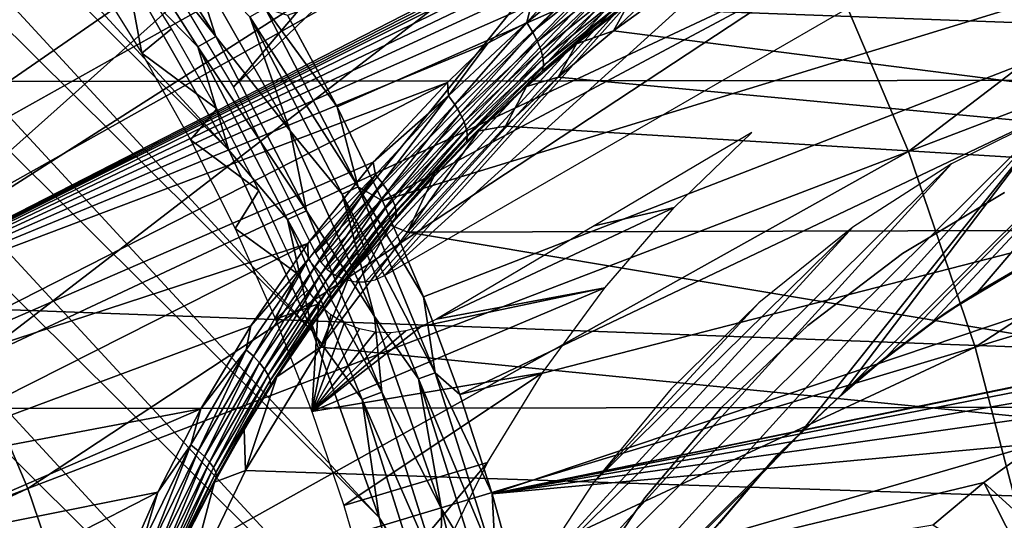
# Model space of a CAD drawing. Header units: millimetres. Extents: x -30.2 to 30.2, y -30.2 to 30.2.
# Tile 162 of 191: x 10.8 to 16.8, y 3.9 to 7. Entities that reach past the tile are written whole.
import ezdxf

# ---------------------------------------------------------------- set-up
doc = ezdxf.new("R2010")
doc.units = ezdxf.units.MM
doc.header["$LTSCALE"] = 81.481481
for name, color, linetype in [('1', 7, 'CONTINUOUS'), ('103', 7, 'CONTINUOUS'), ('113', 7, 'CONTINUOUS'), ('114', 7, 'CONTINUOUS'), ('131', 7, 'CONTINUOUS'), ('132', 7, 'CONTINUOUS'), ('168', 7, 'CONTINUOUS'), ('174', 7, 'CONTINUOUS'), ('176', 7, 'CONTINUOUS'), ('2', 7, 'CONTINUOUS'), ('67', 7, 'CONTINUOUS'), ('70', 7, 'CONTINUOUS'), ('76', 7, 'CONTINUOUS'), ('79', 7, 'CONTINUOUS'), ('86', 7, 'CONTINUOUS')]:
    doc.layers.add(name, color=color, linetype=linetype)

msp = doc.modelspace()

# ---------------------------------------------------------------- linework, layer by layer
at = {"layer": '1', "color": 251, "linetype": 'Continuous', "true_color": 0x4c4c4c}
for points in [[(26.2953, 6.6616, 4.4), (-25.7338, 8.5806, 4.4), (25.7167, 8.6317, 4.4), (26.2953, 6.6616, 4.4)], [(-26.3083, 6.6096, 4.4), (-25.7338, 8.5806, 4.4), (26.2953, 6.6616, 4.4), (-26.3083, 6.6096, 4.4)], [(26.7244, 4.6514, 4.4), (-26.3083, 6.6096, 4.4), (26.2953, 6.6616, 4.4), (26.7244, 4.6514, 4.4)], [(-26.7333, 4.5989, 4.4), (-26.3083, 6.6096, 4.4), (26.7244, 4.6514, 4.4), (-26.7333, 4.5989, 4.4)], [(26.9991, 2.6189, 4.4), (-26.7333, 4.5989, 4.4), (26.7244, 4.6514, 4.4), (26.9991, 2.6189, 4.4)], [(-27.004, 2.5661, 4.4), (-26.7333, 4.5989, 4.4), (26.9991, 2.6189, 4.4), (-27.004, 2.5661, 4.4)]]:
    msp.add_3dface(points, dxfattribs=at)
at = {"layer": '103', "color": 251, "linetype": 'Continuous', "true_color": 0x4c4c4c}
for points in [[(12.7352, 6.4889, -221.4064), (12.4312, 7.0537, -221.4064), (20.6889, 10.0071, -212.7), (12.7352, 6.4889, -221.4064)], [(13.0135, 5.911, -221.4064), (12.7352, 6.4889, -221.4064), (20.6889, 10.0071, -212.7), (13.0135, 5.911, -221.4064)], [(21.3644, 8.4698, -212.7), (13.0135, 5.911, -221.4064), (20.6889, 10.0071, -212.7), (21.3644, 8.4698, -212.7)], [(13.2656, 5.3212, -221.4064), (13.0135, 5.911, -221.4064), (21.3644, 8.4698, -212.7), (13.2656, 5.3212, -221.4064)], [(13.4909, 4.7207, -221.4064), (13.2656, 5.3212, -221.4064), (21.3644, 8.4698, -212.7), (13.4909, 4.7207, -221.4064)], [(21.9258, 6.8873, -212.7), (13.4909, 4.7207, -221.4064), (21.3644, 8.4698, -212.7), (21.9258, 6.8873, -212.7)], [(13.6891, 4.1107, -221.4064), (13.4909, 4.7207, -221.4064), (21.9258, 6.8873, -212.7), (13.6891, 4.1107, -221.4064)], [(19.0608, 5.2123, -215.9423), (13.6891, 4.1107, -221.4064), (21.9258, 6.8873, -212.7), (19.0608, 5.2123, -215.9423)], [(18.6144, 5.1159, -216.3949), (13.6891, 4.1107, -221.4064), (19.0608, 5.2123, -215.9423), (18.6144, 5.1159, -216.3949)], [(18.1875, 4.9847, -216.8349), (13.6891, 4.1107, -221.4064), (18.6144, 5.1159, -216.3949), (18.1875, 4.9847, -216.8349)], [(17.7842, 4.8232, -217.2647), (13.6891, 4.1107, -221.4064), (18.1875, 4.9847, -216.8349), (17.7842, 4.8232, -217.2647)], [(17.4051, 4.6344, -217.6828), (13.6891, 4.1107, -221.4064), (17.7842, 4.8232, -217.2647), (17.4051, 4.6344, -217.6828)], [(17.048, 4.4198, -218.0849), (13.6891, 4.1107, -221.4064), (17.4051, 4.6344, -217.6828), (17.048, 4.4198, -218.0849)], [(13.8598, 3.4924, -221.4064), (13.6891, 4.1107, -221.4064), (17.048, 4.4198, -218.0849), (13.8598, 3.4924, -221.4064)], [(16.7114, 4.1796, -218.4672), (13.8598, 3.4924, -221.4064), (17.048, 4.4198, -218.0849), (16.7114, 4.1796, -218.4672)], [(16.3991, 3.9181, -218.8337), (13.8598, 3.4924, -221.4064), (16.7114, 4.1796, -218.4672), (16.3991, 3.9181, -218.8337)]]:
    msp.add_3dface(points, dxfattribs=at)
at = {"layer": '113', "color": 251, "linetype": 'Continuous', "true_color": 0x4c4c4c}
for points in [[(16.7114, 4.1796, -218.4672), (17.048, 4.4198, -218.0849), (17.2581, 3.683, -135.1956), (16.7114, 4.1796, -218.4672)], [(16.3991, 3.9181, -218.8337), (16.7114, 4.1796, -218.4672), (17.0486, 3.5174, -135.1956), (16.3991, 3.9181, -218.8337)], [(17.0486, 3.5174, -135.1956), (16.7114, 4.1796, -218.4672), (17.2581, 3.683, -135.1956), (17.0486, 3.5174, -135.1956)]]:
    msp.add_3dface(points, dxfattribs=at)
at = {"layer": '114', "color": 251, "linetype": 'Continuous', "true_color": 0x4c4c4c}
for points in [[(0.2969, 13.5811, -221.7), (13.5601, -0.8295, -221.7), (-0.9047, 13.5552, -221.7), (0.2969, 13.5811, -221.7)], [(13.5785, 0.3832, -221.7), (13.5601, -0.8295, -221.7), (0.2969, 13.5811, -221.7), (13.5785, 0.3832, -221.7)], [(1.5063, 13.5, -221.7), (13.5785, 0.3832, -221.7), (0.2969, 13.5811, -221.7), (1.5063, 13.5, -221.7)], [(-0.9047, 13.5552, -221.7), (13.4285, -2.0323, -221.7), (-2.0954, 13.4195, -221.7), (-0.9047, 13.5552, -221.7)], [(13.5087, -1.4284, -221.7), (13.4285, -2.0323, -221.7), (-0.9047, 13.5552, -221.7), (13.5087, -1.4284, -221.7)], [(13.5601, -0.8295, -221.7), (13.5087, -1.4284, -221.7), (-0.9047, 13.5552, -221.7), (13.5601, -0.8295, -221.7)], [(13.4879, 1.6026, -221.7), (13.5785, 0.3832, -221.7), (1.5063, 13.5, -221.7), (13.4879, 1.6026, -221.7)], [(2.6998, 13.3141, -221.7), (13.4879, 1.6026, -221.7), (1.5063, 13.5, -221.7), (2.6998, 13.3141, -221.7)], [(13.4285, -2.0323, -221.7), (5.6788, 5.6345, -221.7), (-2.0954, 13.4195, -221.7), (13.4285, -2.0323, -221.7)], [(13.2918, 2.8035, -221.7), (13.4879, 1.6026, -221.7), (2.6998, 13.3141, -221.7), (13.2918, 2.8035, -221.7)], [(3.8579, 13.0246, -221.7), (13.2918, 2.8035, -221.7), (2.6998, 13.3141, -221.7), (3.8579, 13.0246, -221.7)], [(12.993, 3.9647, -221.7), (13.2918, 2.8035, -221.7), (3.8579, 13.0246, -221.7), (12.993, 3.9647, -221.7)], [(5.0038, 12.6243, -221.7), (12.993, 3.9647, -221.7), (3.8579, 13.0246, -221.7), (5.0038, 12.6243, -221.7)], [(12.5834, 5.1088, -221.7), (12.993, 3.9647, -221.7), (5.0038, 12.6243, -221.7), (12.5834, 5.1088, -221.7)], [(6.1241, 12.1203, -221.7), (12.5834, 5.1088, -221.7), (5.0038, 12.6243, -221.7), (6.1241, 12.1203, -221.7)], [(12.0702, 6.2242, -221.7), (12.5834, 5.1088, -221.7), (6.1241, 12.1203, -221.7), (12.0702, 6.2242, -221.7)], [(7.1904, 11.5245, -221.7), (12.0702, 6.2242, -221.7), (6.1241, 12.1203, -221.7), (7.1904, 11.5245, -221.7)], [(11.4656, 7.2843, -221.7), (12.0702, 6.2242, -221.7), (7.1904, 11.5245, -221.7), (11.4656, 7.2843, -221.7)], [(6.2292, 5.0142, -221.7), (5.6788, 5.6345, -221.7), (13.3203, -2.6392, -221.7), (6.2292, 5.0142, -221.7)], [(13.3203, -2.6392, -221.7), (5.6788, 5.6345, -221.7), (13.4285, -2.0323, -221.7), (13.3203, -2.6392, -221.7)], [(6.7223, 4.3269, -221.7), (6.2292, 5.0142, -221.7), (13.3203, -2.6392, -221.7), (6.7223, 4.3269, -221.7)], [(7.1428, 3.5966, -221.7), (6.7223, 4.3269, -221.7), (13.3203, -2.6392, -221.7), (7.1428, 3.5966, -221.7)]]:
    msp.add_3dface(points, dxfattribs=at)
at = {"layer": '131', "color": 251, "linetype": 'Continuous', "true_color": 0x4c4c4c}
for points in [[(11.8273, 7.4316, -221.6237), (12.1985, 7.0428, -221.5658), (12.4459, 6.3415, -221.6237), (11.8273, 7.4316, -221.6237)], [(12.2929, 7.0973, -221.4928), (12.8647, 5.9989, -221.4928), (12.1985, 7.0428, -221.5658), (12.2929, 7.0973, -221.4928)], [(12.4312, 7.0537, -221.4064), (12.7352, 6.4889, -221.4064), (12.2929, 7.0973, -221.4928), (12.4312, 7.0537, -221.4064)], [(12.2929, 7.0973, -221.4928), (12.7352, 6.4889, -221.4064), (12.8647, 5.9989, -221.4928), (12.2929, 7.0973, -221.4928)], [(12.1985, 7.0428, -221.5658), (12.8647, 5.9989, -221.4928), (12.7659, 5.9529, -221.5658), (12.1985, 7.0428, -221.5658)], [(12.1985, 7.0428, -221.5658), (12.7659, 5.9529, -221.5658), (12.4459, 6.3415, -221.6237), (12.1985, 7.0428, -221.5658)], [(12.7352, 6.4889, -221.4064), (13.0135, 5.911, -221.4064), (12.8647, 5.9989, -221.4928), (12.7352, 6.4889, -221.4064)], [(12.4459, 6.3415, -221.6237), (12.7659, 5.9529, -221.5658), (12.9642, 5.2003, -221.6237), (12.4459, 6.3415, -221.6237)], [(12.8647, 5.9989, -221.4928), (13.3386, 4.8548, -221.4928), (12.7659, 5.9529, -221.5658), (12.8647, 5.9989, -221.4928)], [(13.0135, 5.911, -221.4064), (13.2656, 5.3212, -221.4064), (12.8647, 5.9989, -221.4928), (13.0135, 5.911, -221.4064)], [(12.8647, 5.9989, -221.4928), (13.2656, 5.3212, -221.4064), (13.3386, 4.8548, -221.4928), (12.8647, 5.9989, -221.4928)], [(12.7659, 5.9529, -221.5658), (13.3386, 4.8548, -221.4928), (13.2362, 4.8176, -221.5658), (12.7659, 5.9529, -221.5658)], [(12.7659, 5.9529, -221.5658), (13.2362, 4.8176, -221.5658), (12.9642, 5.2003, -221.6237), (12.7659, 5.9529, -221.5658)], [(13.2656, 5.3212, -221.4064), (13.4909, 4.7207, -221.4064), (13.3386, 4.8548, -221.4928), (13.2656, 5.3212, -221.4064)], [(12.9642, 5.2003, -221.6237), (13.2362, 4.8176, -221.5658), (13.3782, 4.0173, -221.6237), (12.9642, 5.2003, -221.6237)], [(13.3386, 4.8548, -221.4928), (13.711, 3.6738, -221.4928), (13.2362, 4.8176, -221.5658), (13.3386, 4.8548, -221.4928)], [(13.4909, 4.7207, -221.4064), (13.6891, 4.1107, -221.4064), (13.3386, 4.8548, -221.4928), (13.4909, 4.7207, -221.4064)], [(13.3386, 4.8548, -221.4928), (13.6891, 4.1107, -221.4064), (13.711, 3.6738, -221.4928), (13.3386, 4.8548, -221.4928)], [(13.2362, 4.8176, -221.5658), (13.711, 3.6738, -221.4928), (13.6057, 3.6456, -221.5658), (13.2362, 4.8176, -221.5658)], [(13.2362, 4.8176, -221.5658), (13.6057, 3.6456, -221.5658), (13.3782, 4.0173, -221.6237), (13.2362, 4.8176, -221.5658)], [(13.6891, 4.1107, -221.4064), (13.8598, 3.4924, -221.4064), (13.711, 3.6738, -221.4928), (13.6891, 4.1107, -221.4064)], [(13.3782, 4.0173, -221.6237), (13.6057, 3.6456, -221.5658), (13.6844, 2.8019, -221.6237), (13.3782, 4.0173, -221.6237)]]:
    msp.add_3dface(points, dxfattribs=at)
at = {"layer": '132', "color": 251, "linetype": 'Continuous', "true_color": 0x4c4c4c}
for points in [[(11.2353, 7.867, -221.6914), (11.3406, 7.9408, -221.6658), (11.9896, 6.9222, -221.6658), (11.2353, 7.867, -221.6914)], [(11.3406, 7.9408, -221.6658), (11.8273, 7.4316, -221.6237), (11.9896, 6.9222, -221.6658), (11.3406, 7.9408, -221.6658)], [(11.8782, 6.8579, -221.6914), (11.4656, 7.2843, -221.7), (11.2353, 7.867, -221.6914), (11.8782, 6.8579, -221.6914)], [(11.8782, 6.8579, -221.6914), (11.2353, 7.867, -221.6914), (11.9896, 6.9222, -221.6658), (11.8782, 6.8579, -221.6914)], [(11.8273, 7.4316, -221.6237), (12.4459, 6.3415, -221.6237), (11.9896, 6.9222, -221.6658), (11.8273, 7.4316, -221.6237)], [(12.0702, 6.2242, -221.7), (11.4656, 7.2843, -221.7), (11.8782, 6.8579, -221.6914), (12.0702, 6.2242, -221.7)], [(11.8782, 6.8579, -221.6914), (11.9896, 6.9222, -221.6658), (12.5472, 5.8509, -221.6658), (11.8782, 6.8579, -221.6914)], [(11.9896, 6.9222, -221.6658), (12.4459, 6.3415, -221.6237), (12.5472, 5.8509, -221.6658), (11.9896, 6.9222, -221.6658)], [(12.4307, 5.7965, -221.6914), (12.0702, 6.2242, -221.7), (11.8782, 6.8579, -221.6914), (12.4307, 5.7965, -221.6914)], [(12.4307, 5.7965, -221.6914), (11.8782, 6.8579, -221.6914), (12.5472, 5.8509, -221.6658), (12.4307, 5.7965, -221.6914)], [(12.4459, 6.3415, -221.6237), (12.9642, 5.2003, -221.6237), (12.5472, 5.8509, -221.6658), (12.4459, 6.3415, -221.6237)], [(12.5834, 5.1088, -221.7), (12.0702, 6.2242, -221.7), (12.4307, 5.7965, -221.6914), (12.5834, 5.1088, -221.7)], [(12.4307, 5.7965, -221.6914), (12.5472, 5.8509, -221.6658), (13.0094, 4.735, -221.6658), (12.4307, 5.7965, -221.6914)], [(12.5472, 5.8509, -221.6658), (12.9642, 5.2003, -221.6237), (13.0094, 4.735, -221.6658), (12.5472, 5.8509, -221.6658)], [(12.8886, 4.6911, -221.6914), (12.5834, 5.1088, -221.7), (12.4307, 5.7965, -221.6914), (12.8886, 4.6911, -221.6914)], [(12.8886, 4.6911, -221.6914), (12.4307, 5.7965, -221.6914), (13.0094, 4.735, -221.6658), (12.8886, 4.6911, -221.6914)], [(12.9642, 5.2003, -221.6237), (13.3782, 4.0173, -221.6237), (13.0094, 4.735, -221.6658), (12.9642, 5.2003, -221.6237)], [(12.993, 3.9647, -221.7), (12.5834, 5.1088, -221.7), (12.8886, 4.6911, -221.6914), (12.993, 3.9647, -221.7)], [(12.8886, 4.6911, -221.6914), (13.0094, 4.735, -221.6658), (13.3726, 3.5832, -221.6658), (12.8886, 4.6911, -221.6914)], [(13.0094, 4.735, -221.6658), (13.3782, 4.0173, -221.6237), (13.3726, 3.5832, -221.6658), (13.0094, 4.735, -221.6658)], [(13.2484, 3.5499, -221.6914), (12.993, 3.9647, -221.7), (12.8886, 4.6911, -221.6914), (13.2484, 3.5499, -221.6914)], [(13.2484, 3.5499, -221.6914), (12.8886, 4.6911, -221.6914), (13.3726, 3.5832, -221.6658), (13.2484, 3.5499, -221.6914)], [(13.3782, 4.0173, -221.6237), (13.6844, 2.8019, -221.6237), (13.3726, 3.5832, -221.6658), (13.3782, 4.0173, -221.6237)], [(13.2918, 2.8035, -221.7), (12.993, 3.9647, -221.7), (13.2484, 3.5499, -221.6914), (13.2918, 2.8035, -221.7)]]:
    msp.add_3dface(points, dxfattribs=at)
at = {"layer": '168', "color": 251, "linetype": 'Continuous', "true_color": 0x4c4c4c}
for points in [[(11.5351, 6.8189, -219.7532), (11.4178, 7.4496, -219.5195), (11.2126, 7.3372, -219.7532), (11.5351, 6.8189, -219.7532)], [(11.7167, 6.97, -219.5195), (11.4178, 7.4496, -219.5195), (11.5351, 6.8189, -219.7532), (11.7167, 6.97, -219.5195)], [(11.9956, 6.4784, -219.5195), (11.7167, 6.97, -219.5195), (11.5351, 6.8189, -219.7532), (11.9956, 6.4784, -219.5195)], [(11.8337, 6.2865, -219.7532), (11.9956, 6.4784, -219.5195), (11.5351, 6.8189, -219.7532), (11.8337, 6.2865, -219.7532)], [(12.2538, 5.9756, -219.5195), (11.9956, 6.4784, -219.5195), (11.8337, 6.2865, -219.7532), (12.2538, 5.9756, -219.5195)], [(15.2855, 6.331, -216.602), (14.3167, 5.7576, -217.7179), (14.8075, 5.8712, -217.219), (15.2855, 6.331, -216.602)], [(12.1077, 5.7411, -219.7532), (12.2538, 5.9756, -219.5195), (11.8337, 6.2865, -219.7532), (12.1077, 5.7411, -219.7532)], [(12.4909, 5.4626, -219.5195), (12.2538, 5.9756, -219.5195), (12.1077, 5.7411, -219.7532), (12.4909, 5.4626, -219.5195)], [(14.8075, 5.8712, -217.219), (13.3468, 5.1837, -218.8331), (14.3809, 5.3774, -217.7957), (14.8075, 5.8712, -217.219)], [(14.3167, 5.7576, -217.7179), (13.3468, 5.1837, -218.8331), (14.8075, 5.8712, -217.219), (14.3167, 5.7576, -217.7179)], [(12.3566, 5.1837, -219.7532), (12.4909, 5.4626, -219.5195), (12.1077, 5.7411, -219.7532), (12.3566, 5.1837, -219.7532)], [(12.5526, 5.3628, -219.5024), (12.4909, 5.4626, -219.5195), (12.3566, 5.1837, -219.7532), (12.5526, 5.3628, -219.5024)], [(12.6208, 5.2791, -219.4721), (12.5526, 5.3628, -219.5024), (12.3566, 5.1837, -219.7532), (12.6208, 5.2791, -219.4721)], [(14.3809, 5.3774, -217.7957), (13.2526, 5.1395, -218.9372), (12.5799, 4.6156, -219.7532), (14.3809, 5.3774, -217.7957)], [(13.9979, 4.8536, -218.3348), (14.3809, 5.3774, -217.7957), (12.5799, 4.6156, -219.7532), (13.9979, 4.8536, -218.3348)], [(13.2526, 5.1395, -218.9372), (14.3809, 5.3774, -217.7957), (13.3468, 5.1837, -218.8331), (13.2526, 5.1395, -218.9372)], [(12.5799, 4.6156, -219.7532), (12.6208, 5.2791, -219.4721), (12.3566, 5.1837, -219.7532), (12.5799, 4.6156, -219.7532)], [(12.6959, 5.2114, -219.4286), (12.6208, 5.2791, -219.4721), (12.5799, 4.6156, -219.7532), (12.6959, 5.2114, -219.4286)], [(12.7794, 5.1598, -219.3706), (12.6959, 5.2114, -219.4286), (12.5799, 4.6156, -219.7532), (12.7794, 5.1598, -219.3706)], [(12.8727, 5.1243, -219.297), (12.7794, 5.1598, -219.3706), (12.5799, 4.6156, -219.7532), (12.8727, 5.1243, -219.297)], [(13.2526, 5.1395, -218.9372), (13.1585, 5.1117, -219.0351), (12.5799, 4.6156, -219.7532), (13.2526, 5.1395, -218.9372)], [(12.9698, 5.1045, -219.2138), (12.8727, 5.1243, -219.297), (12.5799, 4.6156, -219.7532), (12.9698, 5.1045, -219.2138)], [(13.1585, 5.1117, -219.0351), (13.0647, 5.1002, -219.1269), (12.5799, 4.6156, -219.7532), (13.1585, 5.1117, -219.0351)], [(13.0647, 5.1002, -219.1269), (12.9698, 5.1045, -219.2138), (12.5799, 4.6156, -219.7532), (13.0647, 5.1002, -219.1269)], [(12.777, 4.0379, -219.7532), (13.9979, 4.8536, -218.3348), (12.5799, 4.6156, -219.7532), (12.777, 4.0379, -219.7532)], [(13.6609, 4.3026, -218.8287), (13.9979, 4.8536, -218.3348), (12.777, 4.0379, -219.7532), (13.6609, 4.3026, -218.8287)], [(12.9476, 3.4518, -219.7532), (13.6609, 4.3026, -218.8287), (12.777, 4.0379, -219.7532), (12.9476, 3.4518, -219.7532)], [(13.3724, 3.7257, -219.2704), (13.6609, 4.3026, -218.8287), (12.9476, 3.4518, -219.7532), (13.3724, 3.7257, -219.2704)]]:
    msp.add_3dface(points, dxfattribs=at)
at = {"layer": '174', "color": 251, "linetype": 'Continuous', "true_color": 0x4c4c4c}
for points in [[(12.0972, 6.611, -211.7), (17.6014, 13.1124, -211.7), (11.5192, 7.575, -211.7), (12.0972, 6.611, -211.7)], [(18.1082, 12.3997, -211.7), (17.6014, 13.1124, -211.7), (12.0972, 6.611, -211.7), (18.1082, 12.3997, -211.7)], [(12.6028, 5.5907, -211.7), (18.1082, 12.3997, -211.7), (12.0972, 6.611, -211.7), (12.6028, 5.5907, -211.7)], [(18.5878, 11.6639, -211.7), (18.1082, 12.3997, -211.7), (12.6028, 5.5907, -211.7), (18.5878, 11.6639, -211.7)], [(12.6343, 5.5356, -211.7), (18.5878, 11.6639, -211.7), (12.6028, 5.5907, -211.7), (12.6343, 5.5356, -211.7)], [(12.6744, 5.4905, -211.7), (18.5878, 11.6639, -211.7), (12.6343, 5.5356, -211.7), (12.6744, 5.4905, -211.7)], [(12.7236, 5.4553, -211.7), (18.5878, 11.6639, -211.7), (12.6744, 5.4905, -211.7), (12.7236, 5.4553, -211.7)], [(12.7849, 5.429, -211.7), (18.5878, 11.6639, -211.7), (12.7236, 5.4553, -211.7), (12.7849, 5.429, -211.7)], [(12.8499, 5.4142, -211.7), (18.5878, 11.6639, -211.7), (12.7849, 5.429, -211.7), (12.8499, 5.4142, -211.7)], [(12.9104, 5.4138, -211.7), (18.5878, 11.6639, -211.7), (12.8499, 5.4142, -211.7), (12.9104, 5.4138, -211.7)], [(12.9693, 5.4266, -211.7), (18.5878, 11.6639, -211.7), (12.9104, 5.4138, -211.7), (12.9693, 5.4266, -211.7)], [(13.027, 5.4527, -211.7), (18.5878, 11.6639, -211.7), (12.9693, 5.4266, -211.7), (13.027, 5.4527, -211.7)], [(19.0402, 10.905, -211.7), (18.5878, 11.6639, -211.7), (13.027, 5.4527, -211.7), (19.0402, 10.905, -211.7)], [(18.8806, 8.8323, -211.7), (19.0402, 10.905, -211.7), (13.027, 5.4527, -211.7), (18.8806, 8.8323, -211.7)], [(15.8325, 4.7146, -211.7), (16.1051, 4.9461, -211.7), (17.8439, 6.7195, -211.7), (15.8325, 4.7146, -211.7)], [(17.1588, 6.4621, -211.7), (15.8325, 4.7146, -211.7), (17.8439, 6.7195, -211.7), (17.1588, 6.4621, -211.7)], [(16.1051, 4.9461, -211.7), (16.3858, 5.1585, -211.7), (17.8439, 6.7195, -211.7), (16.1051, 4.9461, -211.7)], [(16.3858, 5.1585, -211.7), (16.6724, 5.3496, -211.7), (17.8439, 6.7195, -211.7), (16.3858, 5.1585, -211.7)], [(16.6724, 5.3496, -211.7), (16.9662, 5.5208, -211.7), (17.8439, 6.7195, -211.7), (16.6724, 5.3496, -211.7)], [(13.294, 2.1964, -211.7), (15.5702, 4.4666, -211.7), (17.1588, 6.4621, -211.7), (13.294, 2.1964, -211.7)], [(13.5678, 2.8995, -211.7), (13.294, 2.1964, -211.7), (17.1588, 6.4621, -211.7), (13.5678, 2.8995, -211.7)], [(16.5133, 6.1392, -211.7), (13.5678, 2.8995, -211.7), (17.1588, 6.4621, -211.7), (16.5133, 6.1392, -211.7)], [(15.5702, 4.4666, -211.7), (15.8325, 4.7146, -211.7), (17.1588, 6.4621, -211.7), (15.5702, 4.4666, -211.7)], [(13.9093, 3.5667, -211.7), (13.5678, 2.8995, -211.7), (16.5133, 6.1392, -211.7), (13.9093, 3.5667, -211.7)], [(15.9065, 5.7501, -211.7), (13.9093, 3.5667, -211.7), (16.5133, 6.1392, -211.7), (15.9065, 5.7501, -211.7)], [(14.3122, 4.18, -211.7), (13.9093, 3.5667, -211.7), (15.9065, 5.7501, -211.7), (14.3122, 4.18, -211.7)], [(15.3278, 5.2854, -211.7), (14.3122, 4.18, -211.7), (15.9065, 5.7501, -211.7), (15.3278, 5.2854, -211.7)], [(14.7896, 4.7561, -211.7), (14.3122, 4.18, -211.7), (15.3278, 5.2854, -211.7), (14.7896, 4.7561, -211.7)], [(15.3205, 4.2043, -211.7), (15.5702, 4.4666, -211.7), (13.294, 2.1964, -211.7), (15.3205, 4.2043, -211.7)], [(15.0857, 3.9301, -211.7), (15.3205, 4.2043, -211.7), (13.294, 2.1964, -211.7), (15.0857, 3.9301, -211.7)]]:
    msp.add_3dface(points, dxfattribs=at)
at = {"layer": '176', "color": 251, "linetype": 'Continuous', "true_color": 0x4c4c4c}
for points in [[(17.0684, 5.5764, -124.7), (16.6724, 5.3496, -211.7), (16.4808, 5.2255, -124.7), (17.0684, 5.5764, -124.7)], [(16.9662, 5.5208, -211.7), (16.6724, 5.3496, -211.7), (17.0684, 5.5764, -124.7), (16.9662, 5.5208, -211.7)], [(16.6724, 5.3496, -211.7), (16.3858, 5.1585, -211.7), (16.4808, 5.2255, -124.7), (16.6724, 5.3496, -211.7)], [(16.4808, 5.2255, -124.7), (16.1051, 4.9461, -211.7), (15.9348, 4.813, -124.7), (16.4808, 5.2255, -124.7)], [(16.3858, 5.1585, -211.7), (16.1051, 4.9461, -211.7), (16.4808, 5.2255, -124.7), (16.3858, 5.1585, -211.7)], [(16.1051, 4.9461, -211.7), (15.8325, 4.7146, -211.7), (15.9348, 4.813, -124.7), (16.1051, 4.9461, -211.7)], [(15.9348, 4.813, -124.7), (15.5702, 4.4666, -211.7), (15.4367, 4.3437, -124.7), (15.9348, 4.813, -124.7)], [(15.8325, 4.7146, -211.7), (15.5702, 4.4666, -211.7), (15.9348, 4.813, -124.7), (15.8325, 4.7146, -211.7)], [(15.5702, 4.4666, -211.7), (15.3205, 4.2043, -211.7), (15.4367, 4.3437, -124.7), (15.5702, 4.4666, -211.7)], [(15.4367, 4.3437, -124.7), (15.0857, 3.9301, -211.7), (14.9925, 3.8231, -124.7), (15.4367, 4.3437, -124.7)], [(15.3205, 4.2043, -211.7), (15.0857, 3.9301, -211.7), (15.4367, 4.3437, -124.7), (15.3205, 4.2043, -211.7)]]:
    msp.add_3dface(points, dxfattribs=at)
at = {"layer": '2', "color": 251, "linetype": 'Continuous', "true_color": 0x4c4c4c}
for points in [[(9.1799, 7.0885, 6.8418), (9.6729, 6.3995, 6.8418), (13.77, 10.6329, 6.644), (9.1799, 7.0885, 6.8418)], [(13.77, 10.6329, 6.644), (9.6729, 6.3995, 6.8418), (14.5095, 9.5994, 6.644), (13.77, 10.6329, 6.644)], [(21.0005, 9.8446, 6.367), (15.7525, 7.3845, 6.644), (16.2495, 6.2149, 6.644), (21.0005, 9.8446, 6.367)], [(21.6631, 8.2854, 6.367), (21.0005, 9.8446, 6.367), (16.2495, 6.2149, 6.644), (21.6631, 8.2854, 6.367)], [(9.6729, 6.3995, 6.8418), (10.1142, 5.6764, 6.8418), (14.5095, 9.5994, 6.644), (9.6729, 6.3995, 6.8418)], [(14.5095, 9.5994, 6.644), (10.1142, 5.6764, 6.8418), (15.1715, 8.5146, 6.644), (14.5095, 9.5994, 6.644)], [(10.1142, 5.6764, 6.8418), (10.5016, 4.9229, 6.8418), (15.1715, 8.5146, 6.644), (10.1142, 5.6764, 6.8418)], [(15.1715, 8.5146, 6.644), (10.5016, 4.9229, 6.8418), (15.7525, 7.3845, 6.644), (15.1715, 8.5146, 6.644)], [(21.6631, 8.2854, 6.367), (16.2495, 6.2149, 6.644), (16.6598, 5.0122, 6.644), (21.6631, 8.2854, 6.367)], [(22.2101, 6.682, 6.367), (21.6631, 8.2854, 6.367), (16.6598, 5.0122, 6.644), (22.2101, 6.682, 6.367)], [(10.5016, 4.9229, 6.8418), (10.8329, 4.1432, 6.8418), (15.7525, 7.3845, 6.644), (10.5016, 4.9229, 6.8418)], [(15.7525, 7.3845, 6.644), (10.8329, 4.1432, 6.8418), (16.2495, 6.2149, 6.644), (15.7525, 7.3845, 6.644)], [(22.2101, 6.682, 6.367), (16.6598, 5.0122, 6.644), (16.9813, 3.7827, 6.644), (22.2101, 6.682, 6.367)], [(10.8329, 4.1432, 6.8418), (11.1064, 3.3414, 6.8418), (16.2495, 6.2149, 6.644), (10.8329, 4.1432, 6.8418)], [(16.2495, 6.2149, 6.644), (11.1064, 3.3414, 6.8418), (16.6598, 5.0122, 6.644), (16.2495, 6.2149, 6.644)], [(11.1064, 3.3414, 6.8418), (11.3207, 2.5218, 6.8418), (16.6598, 5.0122, 6.644), (11.1064, 3.3414, 6.8418)], [(16.6598, 5.0122, 6.644), (11.3207, 2.5218, 6.8418), (16.9813, 3.7827, 6.644), (16.6598, 5.0122, 6.644)], [(10.5016, 4.9229, 6.8418), (5.4142, 2.0708, 6.9605), (10.8329, 4.1432, 6.8418), (10.5016, 4.9229, 6.8418)], [(5.4142, 2.0708, 6.9605), (5.551, 1.67, 6.9605), (10.8329, 4.1432, 6.8418), (5.4142, 2.0708, 6.9605)], [(10.8329, 4.1432, 6.8418), (5.551, 1.67, 6.9605), (11.1064, 3.3414, 6.8418), (10.8329, 4.1432, 6.8418)]]:
    msp.add_3dface(points, dxfattribs=at)
at = {"layer": '67', "color": 251, "linetype": 'Continuous', "true_color": 0x4c4c4c}
for points in [[(7.92, 7.0562, -114.9299), (14.5321, 12.1588, -118.6883), (8.2326, 6.6887, -114.9299), (7.92, 7.0562, -114.9299)], [(14.5321, 12.1588, -118.6883), (15.0255, 11.5435, -118.6883), (8.2326, 6.6887, -114.9299), (14.5321, 12.1588, -118.6883)], [(8.2326, 6.6887, -114.9299), (15.0255, 11.5435, -118.6883), (8.5283, 6.3075, -114.9299), (8.2326, 6.6887, -114.9299)], [(15.0255, 11.5435, -118.6883), (15.4928, 10.9083, -118.6883), (8.5283, 6.3075, -114.9299), (15.0255, 11.5435, -118.6883)], [(8.5283, 6.3075, -114.9299), (15.4928, 10.9083, -118.6883), (8.8063, 5.9132, -114.9299), (8.5283, 6.3075, -114.9299)], [(15.4928, 10.9083, -118.6883), (15.9333, 10.2542, -118.6883), (8.8063, 5.9132, -114.9299), (15.4928, 10.9083, -118.6883)], [(8.8063, 5.9132, -114.9299), (15.9333, 10.2542, -118.6883), (9.066, 5.5066, -114.9299), (8.8063, 5.9132, -114.9299)], [(15.9333, 10.2542, -118.6883), (16.3462, 9.5823, -118.6883), (9.066, 5.5066, -114.9299), (15.9333, 10.2542, -118.6883)], [(9.066, 5.5066, -114.9299), (16.3462, 9.5823, -118.6883), (9.307, 5.0887, -114.9299), (9.066, 5.5066, -114.9299)], [(16.3462, 9.5823, -118.6883), (16.7307, 8.8938, -118.6883), (9.307, 5.0887, -114.9299), (16.3462, 9.5823, -118.6883)], [(9.307, 5.0887, -114.9299), (16.7307, 8.8938, -118.6883), (16.7403, 8.8671, -118.6864), (9.307, 5.0887, -114.9299)], [(15.5057, 8.2116, -118.0566), (9.307, 5.0887, -114.9299), (16.7403, 8.8671, -118.6864), (15.5057, 8.2116, -118.0566)], [(15.1542, 8.009, -117.8739), (9.307, 5.0887, -114.9299), (15.5057, 8.2116, -118.0566), (15.1542, 8.009, -117.8739)], [(14.8214, 7.7971, -117.6967), (9.307, 5.0887, -114.9299), (15.1542, 8.009, -117.8739), (14.8214, 7.7971, -117.6967)], [(14.5067, 7.5768, -117.525), (9.307, 5.0887, -114.9299), (14.8214, 7.7971, -117.6967), (14.5067, 7.5768, -117.525)], [(14.2091, 7.3499, -117.3588), (9.307, 5.0887, -114.9299), (14.5067, 7.5768, -117.525), (14.2091, 7.3499, -117.3588)], [(13.928, 7.1179, -117.1984), (9.307, 5.0887, -114.9299), (14.2091, 7.3499, -117.3588), (13.928, 7.1179, -117.1984)], [(13.6629, 6.8813, -117.0436), (9.307, 5.0887, -114.9299), (13.928, 7.1179, -117.1984), (13.6629, 6.8813, -117.0436)], [(13.4132, 6.6404, -116.8944), (9.307, 5.0887, -114.9299), (13.6629, 6.8813, -117.0436), (13.4132, 6.6404, -116.8944)], [(9.5288, 4.6602, -114.9299), (9.307, 5.0887, -114.9299), (13.4132, 6.6404, -116.8944), (9.5288, 4.6602, -114.9299)], [(12.9573, 6.1495, -116.6131), (9.5288, 4.6602, -114.9299), (13.4132, 6.6404, -116.8944), (12.9573, 6.1495, -116.6131)], [(12.5559, 5.6498, -116.3544), (9.5288, 4.6602, -114.9299), (12.9573, 6.1495, -116.6131), (12.5559, 5.6498, -116.3544)], [(9.7308, 4.2221, -114.9299), (9.5288, 4.6602, -114.9299), (12.5559, 5.6498, -116.3544), (9.7308, 4.2221, -114.9299)], [(12.204, 5.1439, -116.1179), (9.7308, 4.2221, -114.9299), (12.5559, 5.6498, -116.3544), (12.204, 5.1439, -116.1179)], [(11.8977, 4.6334, -115.9036), (9.7308, 4.2221, -114.9299), (12.204, 5.1439, -116.1179), (11.8977, 4.6334, -115.9036)], [(9.9128, 3.7753, -114.9299), (9.7308, 4.2221, -114.9299), (11.8977, 4.6334, -115.9036), (9.9128, 3.7753, -114.9299)], [(11.6327, 4.1204, -115.7111), (9.9128, 3.7753, -114.9299), (11.8977, 4.6334, -115.9036), (11.6327, 4.1204, -115.7111)], [(10.0742, 3.3206, -114.9299), (9.9128, 3.7753, -114.9299), (11.6327, 4.1204, -115.7111), (10.0742, 3.3206, -114.9299)], [(11.4053, 3.6049, -115.5401), (10.0742, 3.3206, -114.9299), (11.6327, 4.1204, -115.7111), (11.4053, 3.6049, -115.5401)]]:
    msp.add_3dface(points, dxfattribs=at)
at = {"layer": '70', "color": 251, "linetype": 'Continuous', "true_color": 0x4c4c4c}
for points in [[(14.4343, 6.9577, -120), (14.8616, 7.3636, -118.0219), (15.1544, 7.4773, -120), (14.4343, 6.9577, -120)], [(14.5282, 7.1278, -117.8308), (14.8616, 7.3636, -118.0219), (14.4343, 6.9577, -120), (14.5282, 7.1278, -117.8308)], [(14.2071, 6.878, -117.6419), (14.5282, 7.1278, -117.8308), (14.4343, 6.9577, -120), (14.2071, 6.878, -117.6419)], [(14.0947, 6.6721, -120), (14.2071, 6.878, -117.6419), (14.4343, 6.9577, -120), (14.0947, 6.6721, -120)], [(13.8996, 6.6156, -117.4572), (14.2071, 6.878, -117.6419), (14.0947, 6.6721, -120), (13.8996, 6.6156, -117.4572)], [(13.7711, 6.371, -120), (13.8996, 6.6156, -117.4572), (14.0947, 6.6721, -120), (13.7711, 6.371, -120)], [(13.6065, 6.3417, -117.2774), (13.8996, 6.6156, -117.4572), (13.7711, 6.371, -120), (13.6065, 6.3417, -117.2774)], [(13.1677, 5.719, -120), (13.6065, 6.3417, -117.2774), (13.7711, 6.371, -120), (13.1677, 5.719, -120)], [(13.3273, 6.0564, -117.1005), (13.6065, 6.3417, -117.2774), (13.1677, 5.719, -120), (13.3273, 6.0564, -117.1005)], [(13.063, 5.7612, -116.9284), (13.3273, 6.0564, -117.1005), (13.1677, 5.719, -120), (13.063, 5.7612, -116.9284)], [(12.8145, 5.4577, -116.7629), (13.063, 5.7612, -116.9284), (12.6339, 5.0129, -120), (12.8145, 5.4577, -116.7629)], [(12.6339, 5.0129, -120), (13.063, 5.7612, -116.9284), (13.1677, 5.719, -120), (12.6339, 5.0129, -120)], [(12.5822, 5.1472, -116.6051), (12.8145, 5.4577, -116.7629), (12.6339, 5.0129, -120), (12.5822, 5.1472, -116.6051)], [(12.3655, 4.8298, -116.4531), (12.5822, 5.1472, -116.6051), (12.6339, 5.0129, -120), (12.3655, 4.8298, -116.4531)], [(12.1712, 4.2543, -120), (12.3655, 4.8298, -116.4531), (12.6339, 5.0129, -120), (12.1712, 4.2543, -120)], [(12.1647, 4.507, -116.3082), (12.3655, 4.8298, -116.4531), (12.1712, 4.2543, -120), (12.1647, 4.507, -116.3082)], [(11.9806, 4.1809, -116.1724), (12.1647, 4.507, -116.3082), (12.1712, 4.2543, -120), (11.9806, 4.1809, -116.1724)], [(11.7878, 3.4564, -120), (11.9806, 4.1809, -116.1724), (12.1712, 4.2543, -120), (11.7878, 3.4564, -120)], [(11.8133, 3.8531, -116.0472), (11.9806, 4.1809, -116.1724), (11.7878, 3.4564, -120), (11.8133, 3.8531, -116.0472)]]:
    msp.add_3dface(points, dxfattribs=at)
at = {"layer": '76', "color": 251, "linetype": 'Continuous', "true_color": 0x4c4c4c}
for points in [[(14.2091, 7.3499, -117.3588), (14.4118, 7.4226, -117.458), (13.9015, 7.0084, -117.1681), (14.2091, 7.3499, -117.3588)], [(14.4118, 7.4226, -117.458), (13.9378, 6.9508, -117.1909), (13.9015, 7.0084, -117.1681), (14.4118, 7.4226, -117.458)], [(14.4455, 7.361, -117.4794), (13.9378, 6.9508, -117.1909), (14.4118, 7.4226, -117.458), (14.4455, 7.361, -117.4794)], [(13.928, 7.1179, -117.1984), (14.2091, 7.3499, -117.3588), (13.9015, 7.0084, -117.1681), (13.928, 7.1179, -117.1984)], [(13.9378, 6.9508, -117.1909), (14.4455, 7.361, -117.4794), (13.9679, 6.8924, -117.2259), (13.9378, 6.9508, -117.1909)], [(13.9679, 6.8924, -117.2259), (14.4455, 7.361, -117.4794), (14.4729, 7.2987, -117.5138), (13.9679, 6.8924, -117.2259)], [(13.9679, 6.8924, -117.2259), (14.4729, 7.2987, -117.5138), (13.9899, 6.8363, -117.272), (13.9679, 6.8924, -117.2259)], [(13.9899, 6.8363, -117.272), (14.4729, 7.2987, -117.5138), (14.4919, 7.2393, -117.5599), (13.9899, 6.8363, -117.272)], [(13.9899, 6.8363, -117.272), (14.4919, 7.2393, -117.5599), (14.002, 6.7859, -117.3272), (13.9899, 6.8363, -117.272)], [(14.002, 6.7859, -117.3272), (14.4919, 7.2393, -117.5599), (14.5011, 7.1861, -117.6157), (14.002, 6.7859, -117.3272)], [(14.002, 6.7859, -117.3272), (14.5011, 7.1861, -117.6157), (14.0043, 6.7433, -117.3883), (14.002, 6.7859, -117.3272)], [(14.0043, 6.7433, -117.3883), (14.5011, 7.1861, -117.6157), (14.5005, 7.1419, -117.6778), (14.0043, 6.7433, -117.3883)], [(13.6629, 6.8813, -117.0436), (13.928, 7.1179, -117.1984), (13.9015, 7.0084, -117.1681), (13.6629, 6.8813, -117.0436)], [(14.0043, 6.7433, -117.3883), (14.5005, 7.1419, -117.6778), (13.9971, 6.7103, -117.4518), (14.0043, 6.7433, -117.3883)], [(13.9971, 6.7103, -117.4518), (14.5005, 7.1419, -117.6778), (14.4908, 7.1083, -117.7424), (13.9971, 6.7103, -117.4518)], [(14.2071, 6.878, -117.6419), (13.9971, 6.7103, -117.4518), (14.4908, 7.1083, -117.7424), (14.2071, 6.878, -117.6419)], [(14.5282, 7.1278, -117.8308), (14.2071, 6.878, -117.6419), (14.4908, 7.1083, -117.7424), (14.5282, 7.1278, -117.8308)], [(13.6629, 6.8813, -117.0436), (13.9015, 7.0084, -117.1681), (13.4207, 6.5576, -116.8842), (13.6629, 6.8813, -117.0436)], [(13.9015, 7.0084, -117.1681), (13.4594, 6.5041, -116.9083), (13.4207, 6.5576, -116.8842), (13.9015, 7.0084, -117.1681)], [(13.9378, 6.9508, -117.1909), (13.4594, 6.5041, -116.9083), (13.9015, 7.0084, -117.1681), (13.9378, 6.9508, -117.1909)], [(13.4594, 6.5041, -116.9083), (13.9378, 6.9508, -117.1909), (13.4921, 6.4498, -116.944), (13.4594, 6.5041, -116.9083)], [(13.4921, 6.4498, -116.944), (13.9378, 6.9508, -117.1909), (13.9679, 6.8924, -117.2259), (13.4921, 6.4498, -116.944)], [(13.4132, 6.6404, -116.8944), (13.6629, 6.8813, -117.0436), (13.4207, 6.5576, -116.8842), (13.4132, 6.6404, -116.8944)], [(13.4921, 6.4498, -116.944), (13.9679, 6.8924, -117.2259), (13.5166, 6.3975, -116.9901), (13.4921, 6.4498, -116.944)], [(13.5166, 6.3975, -116.9901), (13.9679, 6.8924, -117.2259), (13.9899, 6.8363, -117.272), (13.5166, 6.3975, -116.9901)], [(14.2071, 6.878, -117.6419), (13.8996, 6.6156, -117.4572), (13.9971, 6.7103, -117.4518), (14.2071, 6.878, -117.6419)], [(13.5166, 6.3975, -116.9901), (13.9899, 6.8363, -117.272), (13.5315, 6.35, -117.0447), (13.5166, 6.3975, -116.9901)], [(13.5315, 6.35, -117.0447), (13.9899, 6.8363, -117.272), (14.002, 6.7859, -117.3272), (13.5315, 6.35, -117.0447)], [(13.5315, 6.35, -117.0447), (14.002, 6.7859, -117.3272), (13.5364, 6.3093, -117.1048), (13.5315, 6.35, -117.0447)], [(13.5364, 6.3093, -117.1048), (14.002, 6.7859, -117.3272), (14.0043, 6.7433, -117.3883), (13.5364, 6.3093, -117.1048)], [(13.5364, 6.3093, -117.1048), (14.0043, 6.7433, -117.3883), (13.5316, 6.2772, -117.1671), (13.5364, 6.3093, -117.1048)], [(13.5316, 6.2772, -117.1671), (14.0043, 6.7433, -117.3883), (13.9971, 6.7103, -117.4518), (13.5316, 6.2772, -117.1671)], [(13.6065, 6.3417, -117.2774), (13.5316, 6.2772, -117.1671), (13.9971, 6.7103, -117.4518), (13.6065, 6.3417, -117.2774)], [(13.8996, 6.6156, -117.4572), (13.6065, 6.3417, -117.2774), (13.9971, 6.7103, -117.4518), (13.8996, 6.6156, -117.4572)], [(12.9573, 6.1495, -116.6131), (13.4132, 6.6404, -116.8944), (13.4207, 6.5576, -116.8842), (12.9573, 6.1495, -116.6131)], [(12.9573, 6.1495, -116.6131), (13.4207, 6.5576, -116.8842), (12.9717, 6.0712, -116.6081), (12.9573, 6.1495, -116.6131)], [(13.4207, 6.5576, -116.8842), (13.0124, 6.0221, -116.6334), (12.9717, 6.0712, -116.6081), (13.4207, 6.5576, -116.8842)], [(13.4594, 6.5041, -116.9083), (13.0124, 6.0221, -116.6334), (13.4207, 6.5576, -116.8842), (13.4594, 6.5041, -116.9083)], [(13.0124, 6.0221, -116.6334), (13.4594, 6.5041, -116.9083), (13.0472, 5.9722, -116.6698), (13.0124, 6.0221, -116.6334)], [(13.0472, 5.9722, -116.6698), (13.4594, 6.5041, -116.9083), (13.4921, 6.4498, -116.944), (13.0472, 5.9722, -116.6698)], [(13.0472, 5.9722, -116.6698), (13.4921, 6.4498, -116.944), (13.0741, 5.9239, -116.7159), (13.0472, 5.9722, -116.6698)], [(13.0741, 5.9239, -116.7159), (13.4921, 6.4498, -116.944), (13.5166, 6.3975, -116.9901), (13.0741, 5.9239, -116.7159)], [(13.0741, 5.9239, -116.7159), (13.5166, 6.3975, -116.9901), (13.0915, 5.8796, -116.7699), (13.0741, 5.9239, -116.7159)], [(13.0915, 5.8796, -116.7699), (13.5166, 6.3975, -116.9901), (13.5315, 6.35, -117.0447), (13.0915, 5.8796, -116.7699)], [(13.0915, 5.8796, -116.7699), (13.5315, 6.35, -117.0447), (13.0989, 5.8412, -116.829), (13.0915, 5.8796, -116.7699)], [(13.0989, 5.8412, -116.829), (13.5364, 6.3093, -117.1048), (13.0965, 5.8102, -116.8902), (13.0989, 5.8412, -116.829)], [(13.0965, 5.8102, -116.8902), (13.5364, 6.3093, -117.1048), (13.5316, 6.2772, -117.1671), (13.0965, 5.8102, -116.8902)], [(13.0989, 5.8412, -116.829), (13.5315, 6.35, -117.0447), (13.5364, 6.3093, -117.1048), (13.0989, 5.8412, -116.829)], [(13.6065, 6.3417, -117.2774), (13.3273, 6.0564, -117.1005), (13.5316, 6.2772, -117.1671), (13.6065, 6.3417, -117.2774)], [(13.3273, 6.0564, -117.1005), (13.0965, 5.8102, -116.8902), (13.5316, 6.2772, -117.1671), (13.3273, 6.0564, -117.1005)], [(12.5559, 5.6498, -116.3544), (12.9573, 6.1495, -116.6131), (12.9717, 6.0712, -116.6081), (12.5559, 5.6498, -116.3544)], [(12.5559, 5.6498, -116.3544), (12.9717, 6.0712, -116.6081), (12.5564, 5.5505, -116.3414), (12.5559, 5.6498, -116.3544)], [(12.9717, 6.0712, -116.6081), (12.5988, 5.5059, -116.3681), (12.5564, 5.5505, -116.3414), (12.9717, 6.0712, -116.6081)], [(13.0124, 6.0221, -116.6334), (12.5988, 5.5059, -116.3681), (12.9717, 6.0712, -116.6081), (13.0124, 6.0221, -116.6334)], [(13.3273, 6.0564, -117.1005), (13.063, 5.7612, -116.9284), (13.0965, 5.8102, -116.8902), (13.3273, 6.0564, -117.1005)], [(12.5988, 5.5059, -116.3681), (13.0124, 6.0221, -116.6334), (12.6354, 5.4605, -116.405), (12.5988, 5.5059, -116.3681)], [(12.6354, 5.4605, -116.405), (13.0124, 6.0221, -116.6334), (13.0472, 5.9722, -116.6698), (12.6354, 5.4605, -116.405)], [(12.6354, 5.4605, -116.405), (13.0472, 5.9722, -116.6698), (12.6644, 5.4163, -116.4511), (12.6354, 5.4605, -116.405)], [(12.6644, 5.4163, -116.4511), (13.0472, 5.9722, -116.6698), (13.0741, 5.9239, -116.7159), (12.6644, 5.4163, -116.4511)], [(12.6644, 5.4163, -116.4511), (13.0741, 5.9239, -116.7159), (12.684, 5.3756, -116.5046), (12.6644, 5.4163, -116.4511)], [(12.684, 5.3756, -116.5046), (13.0741, 5.9239, -116.7159), (13.0915, 5.8796, -116.7699), (12.684, 5.3756, -116.5046)], [(12.684, 5.3756, -116.5046), (13.0915, 5.8796, -116.7699), (12.6937, 5.3398, -116.5627), (12.684, 5.3756, -116.5046)], [(12.6937, 5.3398, -116.5627), (13.0915, 5.8796, -116.7699), (13.0989, 5.8412, -116.829), (12.6937, 5.3398, -116.5627)], [(12.6937, 5.3398, -116.5627), (13.0989, 5.8412, -116.829), (12.6937, 5.3104, -116.6228), (12.6937, 5.3398, -116.5627)], [(12.6937, 5.3104, -116.6228), (13.0989, 5.8412, -116.829), (13.0965, 5.8102, -116.8902), (12.6937, 5.3104, -116.6228)], [(12.8145, 5.4577, -116.7629), (12.6937, 5.3104, -116.6228), (13.0965, 5.8102, -116.8902), (12.8145, 5.4577, -116.7629)], [(13.063, 5.7612, -116.9284), (12.8145, 5.4577, -116.7629), (13.0965, 5.8102, -116.8902), (13.063, 5.7612, -116.9284)], [(12.204, 5.1439, -116.1179), (12.5559, 5.6498, -116.3544), (12.5564, 5.5505, -116.3414), (12.204, 5.1439, -116.1179)], [(12.204, 5.1439, -116.1179), (12.5564, 5.5505, -116.3414), (12.1771, 4.9964, -116.0863), (12.204, 5.1439, -116.1179)], [(12.5564, 5.5505, -116.3414), (12.2207, 4.9565, -116.114), (12.1771, 4.9964, -116.0863), (12.5564, 5.5505, -116.3414)], [(12.5988, 5.5059, -116.3681), (12.2207, 4.9565, -116.114), (12.5564, 5.5505, -116.3414), (12.5988, 5.5059, -116.3681)], [(12.2207, 4.9565, -116.114), (12.5988, 5.5059, -116.3681), (12.2588, 4.9157, -116.1515), (12.2207, 4.9565, -116.114)], [(12.2588, 4.9157, -116.1515), (12.5988, 5.5059, -116.3681), (12.6354, 5.4605, -116.405), (12.2588, 4.9157, -116.1515)], [(12.2588, 4.9157, -116.1515), (12.6354, 5.4605, -116.405), (12.2894, 4.876, -116.1976), (12.2588, 4.9157, -116.1515)], [(12.2894, 4.876, -116.1976), (12.6354, 5.4605, -116.405), (12.6644, 5.4163, -116.4511), (12.2894, 4.876, -116.1976)], [(12.8145, 5.4577, -116.7629), (12.5822, 5.1472, -116.6051), (12.6937, 5.3104, -116.6228), (12.8145, 5.4577, -116.7629)], [(12.2894, 4.876, -116.1976), (12.6644, 5.4163, -116.4511), (12.311, 4.839, -116.2505), (12.2894, 4.876, -116.1976)], [(12.311, 4.839, -116.2505), (12.6644, 5.4163, -116.4511), (12.684, 5.3756, -116.5046), (12.311, 4.839, -116.2505)], [(12.311, 4.839, -116.2505), (12.684, 5.3756, -116.5046), (12.323, 4.8063, -116.3078), (12.311, 4.839, -116.2505)], [(12.323, 4.8063, -116.3078), (12.684, 5.3756, -116.5046), (12.6937, 5.3398, -116.5627), (12.323, 4.8063, -116.3078)], [(12.323, 4.8063, -116.3078), (12.6937, 5.3398, -116.5627), (12.3254, 4.779, -116.3669), (12.323, 4.8063, -116.3078)], [(12.3254, 4.779, -116.3669), (12.6937, 5.3398, -116.5627), (12.6937, 5.3104, -116.6228), (12.3254, 4.779, -116.3669)], [(12.3655, 4.8298, -116.4531), (12.3254, 4.779, -116.3669), (12.6937, 5.3104, -116.6228), (12.3655, 4.8298, -116.4531)], [(12.5822, 5.1472, -116.6051), (12.3655, 4.8298, -116.4531), (12.6937, 5.3104, -116.6228), (12.5822, 5.1472, -116.6051)], [(11.8977, 4.6334, -115.9036), (12.204, 5.1439, -116.1179), (12.1771, 4.9964, -116.0863), (11.8977, 4.6334, -115.9036)], [(11.8977, 4.6334, -115.9036), (12.1771, 4.9964, -116.0863), (11.836, 4.4105, -115.8463), (11.8977, 4.6334, -115.9036)], [(12.1771, 4.9964, -116.0863), (11.8804, 4.3753, -115.8751), (11.836, 4.4105, -115.8463), (12.1771, 4.9964, -116.0863)], [(12.2207, 4.9565, -116.114), (11.8804, 4.3753, -115.8751), (12.1771, 4.9964, -116.0863), (12.2207, 4.9565, -116.114)], [(11.8804, 4.3753, -115.8751), (12.2207, 4.9565, -116.114), (11.9195, 4.3394, -115.9131), (11.8804, 4.3753, -115.8751)], [(11.9195, 4.3394, -115.9131), (12.2207, 4.9565, -116.114), (12.2588, 4.9157, -116.1515), (11.9195, 4.3394, -115.9131)], [(11.9195, 4.3394, -115.9131), (12.2588, 4.9157, -116.1515), (11.9516, 4.3043, -115.9591), (11.9195, 4.3394, -115.9131)], [(11.9516, 4.3043, -115.9591), (12.2588, 4.9157, -116.1515), (12.2894, 4.876, -116.1976), (11.9516, 4.3043, -115.9591)], [(11.9516, 4.3043, -115.9591), (12.2894, 4.876, -116.1976), (11.9749, 4.2715, -116.0115), (11.9516, 4.3043, -115.9591)], [(11.9749, 4.2715, -116.0115), (12.2894, 4.876, -116.1976), (12.311, 4.839, -116.2505), (11.9749, 4.2715, -116.0115)], [(11.9749, 4.2715, -116.0115), (12.311, 4.839, -116.2505), (11.989, 4.2421, -116.068), (11.9749, 4.2715, -116.0115)], [(11.989, 4.2421, -116.068), (12.311, 4.839, -116.2505), (12.323, 4.8063, -116.3078), (11.989, 4.2421, -116.068)], [(11.989, 4.2421, -116.068), (12.323, 4.8063, -116.3078), (11.9937, 4.2173, -116.1262), (11.989, 4.2421, -116.068)], [(11.9937, 4.2173, -116.1262), (12.323, 4.8063, -116.3078), (12.3254, 4.779, -116.3669), (11.9937, 4.2173, -116.1262)], [(12.3655, 4.8298, -116.4531), (12.1647, 4.507, -116.3082), (12.3254, 4.779, -116.3669), (12.3655, 4.8298, -116.4531)], [(12.1647, 4.507, -116.3082), (11.9937, 4.2173, -116.1262), (12.3254, 4.779, -116.3669), (12.1647, 4.507, -116.3082)], [(11.6327, 4.1204, -115.7111), (11.8977, 4.6334, -115.9036), (11.836, 4.4105, -115.8463), (11.6327, 4.1204, -115.7111)], [(12.1647, 4.507, -116.3082), (11.9806, 4.1809, -116.1724), (11.9937, 4.2173, -116.1262), (12.1647, 4.507, -116.3082)], [(11.6327, 4.1204, -115.7111), (11.836, 4.4105, -115.8463), (11.5353, 3.7941, -115.626), (11.6327, 4.1204, -115.7111)], [(11.836, 4.4105, -115.8463), (11.5803, 3.7639, -115.6559), (11.5353, 3.7941, -115.626), (11.836, 4.4105, -115.8463)], [(11.8804, 4.3753, -115.8751), (11.5803, 3.7639, -115.6559), (11.836, 4.4105, -115.8463), (11.8804, 4.3753, -115.8751)], [(11.5803, 3.7639, -115.6559), (11.8804, 4.3753, -115.8751), (11.6203, 3.7331, -115.6943), (11.5803, 3.7639, -115.6559)], [(11.6203, 3.7331, -115.6943), (11.8804, 4.3753, -115.8751), (11.9195, 4.3394, -115.9131), (11.6203, 3.7331, -115.6943)], [(11.6203, 3.7331, -115.6943), (11.9195, 4.3394, -115.9131), (11.6535, 3.7029, -115.7403), (11.6203, 3.7331, -115.6943)], [(11.6535, 3.7029, -115.7403), (11.9195, 4.3394, -115.9131), (11.9516, 4.3043, -115.9591), (11.6535, 3.7029, -115.7403)], [(11.6535, 3.7029, -115.7403), (11.9516, 4.3043, -115.9591), (11.6783, 3.6744, -115.7922), (11.6535, 3.7029, -115.7403)], [(11.6783, 3.6744, -115.7922), (11.9516, 4.3043, -115.9591), (11.9749, 4.2715, -116.0115), (11.6783, 3.6744, -115.7922)], [(11.6783, 3.6744, -115.7922), (11.9749, 4.2715, -116.0115), (11.6942, 3.6488, -115.848), (11.6783, 3.6744, -115.7922)], [(11.6942, 3.6488, -115.848), (11.9749, 4.2715, -116.0115), (11.989, 4.2421, -116.068), (11.6942, 3.6488, -115.848)], [(11.6942, 3.6488, -115.848), (11.989, 4.2421, -116.068), (11.701, 3.6268, -115.9053), (11.6942, 3.6488, -115.848)], [(11.701, 3.6268, -115.9053), (11.989, 4.2421, -116.068), (11.9937, 4.2173, -116.1262), (11.701, 3.6268, -115.9053)], [(11.8133, 3.8531, -116.0472), (11.701, 3.6268, -115.9053), (11.9937, 4.2173, -116.1262), (11.8133, 3.8531, -116.0472)], [(11.9806, 4.1809, -116.1724), (11.8133, 3.8531, -116.0472), (11.9937, 4.2173, -116.1262), (11.9806, 4.1809, -116.1724)], [(11.4053, 3.6049, -115.5401), (11.6327, 4.1204, -115.7111), (11.5353, 3.7941, -115.626), (11.4053, 3.6049, -115.5401)]]:
    msp.add_3dface(points, dxfattribs=at)
at = {"layer": '79', "color": 251, "linetype": 'Continuous', "true_color": 0x4c4c4c}
for points in [[(23.9403, 5.7481, -120), (15.1544, 7.4773, -120), (23.4162, 7.6073, -120), (23.9403, 5.7481, -120)], [(14.4343, 6.9577, -120), (15.1544, 7.4773, -120), (23.9403, 5.7481, -120), (14.4343, 6.9577, -120)], [(14.0947, 6.6721, -120), (14.4343, 6.9577, -120), (23.9403, 5.7481, -120), (14.0947, 6.6721, -120)], [(13.7711, 6.371, -120), (14.0947, 6.6721, -120), (23.9403, 5.7481, -120), (13.7711, 6.371, -120)], [(13.1677, 5.719, -120), (13.7711, 6.371, -120), (23.9403, 5.7481, -120), (13.1677, 5.719, -120)], [(12.6339, 5.0129, -120), (13.1677, 5.719, -120), (24.3179, 3.851, -120), (12.6339, 5.0129, -120)], [(24.3179, 3.851, -120), (13.1677, 5.719, -120), (23.9403, 5.7481, -120), (24.3179, 3.851, -120)], [(12.1712, 4.2543, -120), (12.6339, 5.0129, -120), (24.3179, 3.851, -120), (12.1712, 4.2543, -120)], [(11.7878, 3.4564, -120), (12.1712, 4.2543, -120), (24.3179, 3.851, -120), (11.7878, 3.4564, -120)]]:
    msp.add_3dface(points, dxfattribs=at)
at = {"layer": '86', "color": 250, "linetype": 'Continuous', "true_color": 0x333333}
for points in [[(16.8387, 5.9639, -126.0221), (16.2124, 5.5872, -126.0221), (16.8386, 5.9639, -121.0221), (16.8387, 5.9639, -126.0221)], [(16.8386, 5.9639, -121.0221), (16.2124, 5.5872, -126.0221), (16.2124, 5.5872, -121.0221), (16.8386, 5.9639, -121.0221)], [(16.2124, 5.5872, -126.0221), (15.6308, 5.1452, -126.0221), (16.2124, 5.5872, -121.0221), (16.2124, 5.5872, -126.0221)], [(16.2124, 5.5872, -121.0221), (15.6308, 5.1452, -126.0221), (15.6308, 5.1451, -121.0221), (16.2124, 5.5872, -121.0221)], [(15.6308, 5.1452, -126.0221), (15.1005, 4.643, -126.0221), (15.6308, 5.1451, -121.0221), (15.6308, 5.1452, -126.0221)], [(15.6308, 5.1451, -121.0221), (15.1005, 4.643, -126.0221), (15.1005, 4.643, -121.0221), (15.6308, 5.1451, -121.0221)], [(15.1005, 4.643, -121.0221), (14.6276, 4.0865, -126.0221), (14.6275, 4.0865, -121.0221), (15.1005, 4.643, -121.0221)], [(15.1005, 4.643, -126.0221), (14.6276, 4.0865, -126.0221), (15.1005, 4.643, -121.0221), (15.1005, 4.643, -126.0221)], [(14.6276, 4.0865, -126.0221), (14.2175, 3.4822, -126.0221), (14.6275, 4.0865, -121.0221), (14.6276, 4.0865, -126.0221)], [(14.6275, 4.0865, -121.0221), (14.2175, 3.4822, -126.0221), (14.2175, 3.4821, -121.0221), (14.6275, 4.0865, -121.0221)]]:
    msp.add_3dface(points, dxfattribs=at)

doc.saveas('drawing.dxf')
